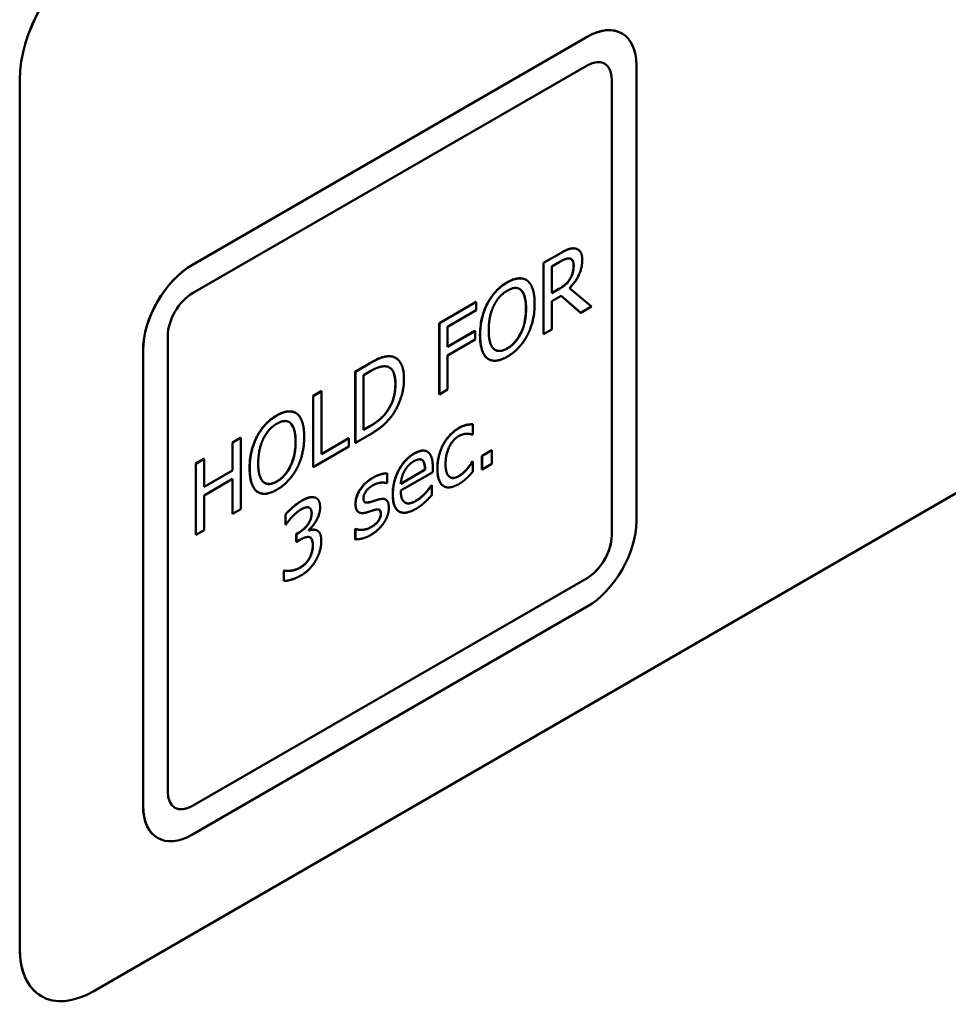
# Model space of a CAD drawing. Header units: millimetres. Extents: x 30 to 861, y 28 to 600.
# Tile 27 of 43: x 722 to 749, y 263 to 291. Entities that reach past the tile are written whole.
import ezdxf

# ---------------------------------------------------------------- set-up
doc = ezdxf.new("R2010")
doc.units = ezdxf.units.MM
doc.header["$LTSCALE"] = 3
doc.layers.add('Visible (ISO)', color=7, linetype='Continuous', lineweight=50)
doc.layers.add('Visible Narrow (ISO)', color=7, linetype='Continuous', lineweight=35)

msp = doc.modelspace()

# ---------------------------------------------------------------- linework, layer by layer
at = {"layer": 'Visible (ISO)'}
for p, q in [((727.305, 283.958), (738.619, 290.49)), ((738.62, 290.489), (727.306, 283.957)), ((739.619, 290.589), (739.62, 290.588)), ((727.306, 283.141), (738.62, 289.673)), ((740.034, 276.609), (740.034, 289.673)), ((722.355, 264.362), (722.355, 289.265)), ((722.356, 289.265), (722.356, 264.362)), ((724.477, 263.137), (769.732, 289.265)), ((739.326, 276.201), (739.326, 289.265)), ((739.327, 289.265), (739.327, 276.201)), ((737.37, 284.011), (737.826, 284.274)), ((737.829, 284.272), (737.374, 284.009)), ((738.352, 284.399), (738.355, 284.397)), ((737.37, 284.011), (737.374, 284.009)), ((737.37, 281.97), (737.37, 284.011)), ((737.374, 284.009), (737.374, 281.968)), ((737.609, 283.91), (737.842, 284.044)), ((737.609, 283.142), (737.609, 283.91)), ((736.872, 283.525), (736.876, 283.523)), ((738.131, 283.554), (738.134, 283.552)), ((737.609, 283.146), (737.811, 283.263)), ((737.815, 283.261), (737.609, 283.142)), ((738.742, 282.758), (738.113, 283.283)), ((734.382, 282.286), (735.439, 282.896)), ((735.443, 282.894), (734.385, 282.284)), ((735.439, 282.896), (735.443, 282.894)), ((735.443, 282.653), (735.443, 282.894)), ((735.762, 282.849), (735.765, 282.847)), ((737.609, 282.916), (737.878, 283.071)), ((737.609, 282.103), (737.609, 282.916)), ((738.433, 282.583), (737.877, 283.071)), ((737.878, 283.071), (738.437, 282.581)), ((734.62, 282.178), (735.443, 282.653)), ((738.433, 282.583), (738.437, 282.581)), ((738.437, 282.581), (738.742, 282.758)), ((734.382, 280.244), (734.382, 282.286)), ((734.382, 282.286), (734.385, 282.284)), ((734.385, 282.284), (734.385, 280.242)), ((734.62, 281.602), (734.62, 282.178)), ((734.62, 281.606), (735.405, 282.059)), ((735.408, 282.057), (734.62, 281.602)), ((735.405, 282.059), (735.408, 282.057)), ((735.408, 281.816), (735.408, 282.057)), ((737.37, 281.97), (737.374, 281.968)), ((737.374, 281.968), (737.609, 282.103)), ((726.599, 268.852), (726.599, 281.916)), ((734.62, 281.361), (735.408, 281.816)), ((725.891, 268.444), (725.891, 281.508)), ((725.892, 281.508), (725.892, 268.444)), ((731.974, 280.895), (732.376, 281.128)), ((732.38, 281.126), (731.977, 280.893)), ((733.128, 281.288), (733.132, 281.286)), ((734.62, 280.378), (734.62, 281.361)), ((735.792, 281.254), (735.795, 281.252)), ((731.974, 280.895), (731.977, 280.893)), ((731.974, 278.854), (731.974, 280.895)), ((731.977, 280.893), (731.977, 278.852)), ((732.212, 280.794), (732.391, 280.897)), ((732.212, 279.223), (732.212, 280.794)), ((730.765, 280.197), (731, 280.333)), ((731.003, 280.331), (730.768, 280.195)), ((731, 280.333), (731.003, 280.331)), ((731.003, 278.531), (731.003, 280.331)), ((734.385, 280.242), (734.62, 280.378)), ((730.765, 280.197), (730.768, 280.195)), ((730.765, 278.156), (730.765, 280.197)), ((730.768, 280.195), (730.768, 278.154)), ((734.382, 280.244), (734.385, 280.242)), ((730.267, 279.711), (730.27, 279.709)), ((732.876, 279.746), (732.88, 279.744)), ((732.212, 279.227), (732.388, 279.328)), ((732.391, 279.326), (732.212, 279.223)), ((735.337, 279.387), (735.341, 279.385)), ((735.341, 279.096), (735.341, 279.385)), ((728.451, 278.862), (728.686, 278.997)), ((728.451, 278.061), (728.451, 278.862)), ((728.451, 278.862), (728.455, 278.86)), ((728.69, 278.995), (728.455, 278.86)), ((728.455, 278.86), (728.455, 278.059)), ((728.686, 278.997), (728.69, 278.995)), ((728.69, 276.954), (728.69, 278.995)), ((729.156, 279.035), (729.16, 279.033)), ((731.003, 278.535), (731.789, 278.989)), ((731.793, 278.987), (731.003, 278.531)), ((731.789, 278.989), (731.793, 278.987)), ((731.793, 278.745), (731.793, 278.987)), ((731.974, 278.854), (731.977, 278.852)), ((731.977, 278.852), (732.384, 279.087)), ((735.328, 279.088), (735.341, 279.096)), ((730.768, 278.154), (731.793, 278.745)), ((734.033, 278.605), (734.036, 278.602)), ((735.604, 278.483), (735.888, 278.646)), ((735.891, 278.644), (735.607, 278.481)), ((735.888, 278.646), (735.891, 278.644)), ((735.891, 278.254), (735.891, 278.644)), ((727.403, 278.256), (727.638, 278.392)), ((727.641, 278.39), (727.406, 278.254)), ((727.638, 278.392), (727.641, 278.39)), ((727.641, 277.589), (727.641, 278.39)), ((733.899, 278.352), (733.903, 278.35)), ((735.325, 278.306), (735.337, 278.314)), ((735.325, 278.306), (735.328, 278.304)), ((735.341, 278.312), (735.328, 278.304)), ((735.337, 278.314), (735.341, 278.312)), ((735.341, 278.022), (735.341, 278.312)), ((735.604, 278.483), (735.607, 278.481)), ((735.604, 278.092), (735.604, 278.483)), ((735.607, 278.481), (735.607, 278.09)), ((727.403, 278.256), (727.406, 278.254)), ((727.403, 276.215), (727.403, 278.256)), ((727.406, 278.254), (727.406, 276.213)), ((727.641, 277.593), (728.451, 278.061)), ((728.455, 278.059), (727.641, 277.589)), ((728.451, 278.061), (728.455, 278.059)), ((730.765, 278.156), (730.768, 278.154)), ((733.278, 277.686), (733.975, 278.088)), ((733.979, 278.086), (733.278, 277.682)), ((733.278, 277.485), (734.196, 278.015)), ((733.975, 278.088), (733.979, 278.086)), ((734.196, 278.015), (734.196, 278.155)), ((735.604, 278.092), (735.607, 278.09)), ((735.607, 278.09), (735.891, 278.254)), ((727.641, 277.348), (728.455, 277.817)), ((728.451, 276.82), (728.451, 277.815)), ((728.455, 277.817), (728.455, 276.818)), ((732.884, 277.979), (732.887, 277.977)), ((732.887, 277.701), (732.887, 277.977)), ((729.186, 277.44), (729.19, 277.438)), ((732.876, 277.694), (732.887, 277.701)), ((734.156, 277.632), (734.169, 277.639)), ((734.156, 277.632), (734.159, 277.629)), ((734.172, 277.637), (734.159, 277.629)), ((734.169, 277.639), (734.172, 277.637)), ((734.172, 277.356), (734.172, 277.637)), ((734.509, 277.611), (734.512, 277.609)), ((727.641, 276.348), (727.641, 277.348)), ((730.854, 277.27), (730.857, 277.268)), ((732.637, 277.231), (732.641, 277.229)), ((732.844, 277.226), (732.847, 277.224)), ((733.985, 277.416), (733.989, 277.414)), ((728.455, 276.818), (728.69, 276.954)), ((733.227, 276.886), (733.23, 276.884)), ((728.451, 276.82), (728.455, 276.818)), ((729.971, 276.799), (729.975, 276.797)), ((729.971, 276.509), (729.971, 276.799)), ((729.975, 276.797), (729.975, 276.507)), ((732.075, 276.863), (732.079, 276.861)), ((732.626, 276.604), (732.629, 276.602)), ((727.406, 276.213), (727.641, 276.348)), ((729.971, 276.509), (729.975, 276.507)), ((729.975, 276.507), (729.989, 276.515)), ((730.639, 276.337), (730.639, 276.357)), ((730.883, 276.339), (730.886, 276.337)), ((731.974, 276.378), (731.985, 276.385)), ((731.974, 276.378), (731.977, 276.376)), ((731.974, 276.089), (731.974, 276.378)), ((731.989, 276.383), (731.977, 276.376)), ((731.977, 276.376), (731.977, 276.087)), ((731.985, 276.385), (731.989, 276.383)), ((727.403, 276.215), (727.406, 276.213)), ((730.283, 276.241), (730.362, 276.287)), ((730.283, 276.015), (730.283, 276.241)), ((730.283, 276.241), (730.287, 276.239)), ((730.366, 276.285), (730.287, 276.239)), ((730.287, 276.239), (730.287, 276.013)), ((730.287, 276.013), (730.387, 276.07)), ((731.974, 276.089), (731.977, 276.087)), ((730.283, 276.015), (730.287, 276.013)), ((729.922, 275.184), (729.94, 275.194)), ((729.922, 274.895), (729.922, 275.184)), ((729.922, 275.184), (729.926, 275.182)), ((729.943, 275.192), (729.926, 275.182)), ((729.926, 275.182), (729.926, 274.893)), ((729.94, 275.194), (729.943, 275.192)), ((727.305, 268.445), (738.618, 274.977)), ((738.62, 274.976), (727.306, 268.444)), ((729.922, 274.895), (729.926, 274.893)), ((727.306, 267.627), (738.62, 274.159)), ((726.305, 267.529), (726.306, 267.528)), ((722.976, 262.989), (722.977, 262.988))]:
    msp.add_line(p, q, dxfattribs=at)
for centre, major_axis, start_param, end_param in [((724.476, 290.49), (1.5, 2.598), 0.785398, 2.356194), ((724.477, 290.49), (-1.5, -2.598), 3.926991, 5.497787), ((738.619, 288.857), (1, 1.732), 0, 0.785398), ((738.62, 288.856), (1, 1.732), 5.497787, 7.068583), ((738.62, 288.856), (0.5, 0.866), 5.497787, 7.068583), ((738.618, 288.857), (0.5, 0.866), 5.497787, 6.281771), ((727.305, 282.325), (1, 1.732), 0.785398, 2.356194), ((727.306, 282.324), (-1, -1.732), 3.926991, 5.497787), ((727.306, 282.324), (0.5, 0.866), 0.785398, 2.356194), ((738.62, 275.792), (1, 1.732), 3.926991, 5.497787), ((738.618, 275.793), (0.5, 0.866), 3.926991, 5.497787), ((738.62, 275.792), (-0.5, -0.866), 0.785398, 2.356194), ((727.306, 269.26), (-0.5, -0.866), 5.497787, 7.068583), ((727.305, 269.261), (-1, -1.732), 5.497787, 6.283185), ((727.306, 269.26), (-1, -1.732), 5.497787, 7.068583), ((727.305, 269.261), (-0.5, -0.866), 0.001414, 0.785398), ((724.476, 265.587), (-1.5, -2.598), 5.497787, 6.283185), ((724.477, 265.587), (-1.5, -2.598), 5.497787, 7.068583)]:
    msp.add_ellipse(centre, major_axis=major_axis, ratio=0.57735, start_param=start_param, end_param=end_param, dxfattribs=at)
for points, knots in [([(737.826, 284.274), (737.911, 284.323), (737.996, 284.369), (738.114, 284.415), (738.148, 284.424), (738.214, 284.432), (738.245, 284.431), (738.276, 284.426)], [0, 0, 0, 0, 0.03603569, 0.03603569, 0.05079634, 0.05079634, 0.06604716, 0.06604716, 0.06604716, 0.06604716]), ([(738.131, 283.554), (738.16, 283.601), (738.182, 283.651), (738.208, 283.735), (738.217, 283.771), (738.229, 283.854), (738.231, 283.894), (738.231, 283.932)], [0, 0, 0, 0, 0.01672418, 0.01672418, 0.02760714, 0.02760714, 0.03842525, 0.03842525, 0.03842525, 0.03842525]), ([(738.231, 283.932), (738.231, 283.983), (738.225, 284.029), (738.201, 284.082), (738.19, 284.1), (738.168, 284.118), (738.164, 284.121), (738.159, 284.124)], [0, 0, 0, 0, 0.01851884, 0.01851884, 0.02653584, 0.02653584, 0.02846703, 0.02846703, 0.02846703, 0.02846703]), ([(735.762, 282.849), (735.821, 282.962), (735.892, 283.066), (736.027, 283.22), (736.083, 283.274), (736.203, 283.374), (736.267, 283.417), (736.33, 283.454)], [0, 0, 0, 0, 0.03857522, 0.03857522, 0.06371927, 0.06371927, 0.09046286, 0.09046286, 0.09046286, 0.09046286]), ([(736.33, 283.454), (736.438, 283.516), (736.545, 283.558), (736.681, 283.571), (736.732, 283.572), (736.816, 283.552), (736.845, 283.54), (736.872, 283.525)], [0, 0, 0, 0, 0.04589851, 0.04589851, 0.06268834, 0.06268834, 0.07272233, 0.07272233, 0.07272233, 0.07272233]), ([(737.811, 283.263), (737.872, 283.298), (737.935, 283.34), (738.006, 283.4), (738.036, 283.425), (738.092, 283.492), (738.112, 283.522), (738.131, 283.554)], [0, 0, 0, 0, 0.02575463, 0.02575463, 0.03101851, 0.03101851, 0.03467971, 0.03467971, 0.03467971, 0.03467971]), ([(736.867, 282.7), (736.867, 282.82), (736.857, 282.937), (736.815, 283.087), (736.785, 283.176), (736.723, 283.234)], [0, 0, 0, 0, 0.04391694, 0.04391694, 0.06661353, 0.06661353, 0.06661353, 0.06661353]), ([(735.549, 281.939), (735.549, 282.171), (735.583, 282.335), (735.639, 282.565), (735.69, 282.709), (735.762, 282.849)], [0, 0, 0, 0, 0.0851449, 0.0851449, 0.223225, 0.223225, 0.223225, 0.223225]), ([(736.332, 281.562), (736.4, 281.601), (736.467, 281.653), (736.586, 281.777), (736.634, 281.843), (736.71, 281.972), (736.755, 282.058), (736.82, 282.262), (736.837, 282.345), (736.862, 282.52), (736.867, 282.612), (736.867, 282.7)], [0, 0, 0, 0, 0.0290174, 0.0290174, 0.0542456, 0.0542456, 0.0739386, 0.0739386, 0.0876571, 0.0876571, 0.1037176, 0.1037176, 0.1037176, 0.1037176]), ([(735.76, 281.275), (735.7, 281.321), (735.655, 281.388), (735.569, 281.601), (735.549, 281.765), (735.549, 281.939)], [0, 0, 0, 0, 0.0392042, 0.0392042, 0.103134, 0.103134, 0.103134, 0.103134]), ([(735.984, 281.518), (736.022, 281.497), (736.064, 281.486), (736.146, 281.489), (736.18, 281.496), (736.254, 281.521), (736.293, 281.54), (736.332, 281.562)], [0.08480541, 0.08480541, 0.08480541, 0.08480541, 0.1038735, 0.1038735, 0.11694124, 0.11694124, 0.13083367, 0.13083367, 0.13083367, 0.13083367]), ([(732.376, 281.128), (732.614, 281.265), (732.723, 281.298), (732.852, 281.334), (732.936, 281.345), (733.01, 281.331)], [0, 0, 0, 0, 0.1009521, 0.1009521, 0.2916948, 0.2916948, 0.2916948, 0.2916948]), ([(733.123, 280.54), (733.123, 280.665), (733.108, 280.785), (733.046, 280.925), (733.018, 280.965), (732.972, 281.002), (732.963, 281.008), (732.953, 281.014)], [0, 0, 0, 0, 0.04591954, 0.04591954, 0.07002994, 0.07002994, 0.07588426, 0.07588426, 0.07588426, 0.07588426]), ([(732.876, 279.746), (732.934, 279.823), (732.981, 279.906), (733.062, 280.095), (733.084, 280.184), (733.116, 280.349), (733.123, 280.448), (733.123, 280.54)], [0, 0, 0, 0, 0.0292785, 0.0292785, 0.0625302, 0.0625302, 0.1131238, 0.1131238, 0.1131238, 0.1131238]), ([(729.725, 279.64), (729.833, 279.702), (729.94, 279.744), (730.076, 279.757), (730.127, 279.758), (730.21, 279.738), (730.24, 279.727), (730.267, 279.711)], [0, 0, 0, 0, 0.04589851, 0.04589851, 0.06268834, 0.06268834, 0.07272233, 0.07272233, 0.07272233, 0.07272233]), ([(732.388, 279.328), (732.478, 279.38), (732.574, 279.443), (732.682, 279.532), (732.724, 279.567), (732.811, 279.66), (732.844, 279.701), (732.876, 279.746)], [0, 0, 0, 0, 0.03833063, 0.03833063, 0.04695173, 0.04695173, 0.05308017, 0.05308017, 0.05308017, 0.05308017]), ([(729.156, 279.035), (729.216, 279.149), (729.287, 279.252), (729.422, 279.406), (729.478, 279.46), (729.598, 279.56), (729.661, 279.603), (729.725, 279.64)], [0, 0, 0, 0, 0.03857522, 0.03857522, 0.06371927, 0.06371927, 0.09046286, 0.09046286, 0.09046286, 0.09046286]), ([(730.262, 278.886), (730.262, 279.006), (730.252, 279.124), (730.21, 279.274), (730.18, 279.363), (730.117, 279.42)], [0, 0, 0, 0, 0.04391694, 0.04391694, 0.06661353, 0.06661353, 0.06661353, 0.06661353]), ([(734.499, 278.813), (734.544, 278.895), (734.596, 278.969), (734.699, 279.087), (734.746, 279.133), (734.844, 279.214), (734.895, 279.249), (734.946, 279.279)], [0, 0, 0, 0, 0.02800931, 0.02800931, 0.04867027, 0.04867027, 0.07015064, 0.07015064, 0.07015064, 0.07015064]), ([(734.946, 279.279), (735.052, 279.34), (735.127, 279.358), (735.218, 279.379), (735.28, 279.388), (735.337, 279.387)], [0, 0, 0, 0, 0.0446678, 0.0446678, 0.1349897, 0.1349897, 0.1349897, 0.1349897]), ([(728.944, 278.125), (728.944, 278.357), (728.978, 278.521), (729.034, 278.751), (729.084, 278.895), (729.156, 279.035)], [0, 0, 0, 0, 0.0851449, 0.0851449, 0.223225, 0.223225, 0.223225, 0.223225]), ([(729.726, 277.748), (729.795, 277.788), (729.862, 277.839), (729.98, 277.964), (730.029, 278.029), (730.104, 278.159), (730.149, 278.245), (730.214, 278.448), (730.232, 278.532), (730.257, 278.706), (730.262, 278.799), (730.262, 278.886)], [0, 0, 0, 0, 0.0290174, 0.0290174, 0.0542456, 0.0542456, 0.0739386, 0.0739386, 0.0876571, 0.0876571, 0.1037176, 0.1037176, 0.1037176, 0.1037176]), ([(733.661, 278.545), (733.762, 278.603), (733.831, 278.623), (733.911, 278.635), (733.941, 278.634), (733.992, 278.624), (734.013, 278.616), (734.033, 278.605)], [0, 0, 0, 0, 0.04258622, 0.04258622, 0.07014883, 0.07014883, 0.09297072, 0.09297072, 0.09297072, 0.09297072]), ([(734.328, 278.118), (734.328, 278.306), (734.358, 278.433), (734.403, 278.601), (734.443, 278.709), (734.499, 278.813)], [0, 0, 0, 0, 0.0691773, 0.0691773, 0.1916293, 0.1916293, 0.1916293, 0.1916293]), ([(733.048, 277.374), (733.048, 277.504), (733.064, 277.644), (733.144, 277.926), (733.197, 278.032), (733.29, 278.196), (733.349, 278.278), (733.454, 278.39), (733.493, 278.426), (733.575, 278.492), (733.618, 278.521), (733.661, 278.545)], [0, 0, 0, 0, 0.0476167, 0.0476167, 0.093022, 0.093022, 0.1486217, 0.1486217, 0.1792906, 0.1792906, 0.2118934, 0.2118934, 0.2118934, 0.2118934]), ([(733.975, 278.088), (733.973, 278.147), (733.968, 278.207), (733.949, 278.272), (733.942, 278.293), (733.922, 278.328), (733.912, 278.341), (733.899, 278.352)], [0, 0, 0, 0, 0.02189456, 0.02189456, 0.0288928, 0.0288928, 0.03429479, 0.03429479, 0.03429479, 0.03429479]), ([(734.942, 277.9), (735.009, 277.939), (735.073, 277.991), (735.172, 278.095), (735.248, 278.181), (735.325, 278.306)], [0, 0, 0, 0, 0.0283138, 0.0283138, 0.04548927, 0.04548927, 0.04548927, 0.04548927]), ([(729.155, 277.461), (729.094, 277.507), (729.049, 277.574), (728.964, 277.787), (728.944, 277.951), (728.944, 278.125)], [0, 0, 0, 0, 0.0392042, 0.0392042, 0.103134, 0.103134, 0.103134, 0.103134]), ([(734.499, 277.617), (734.454, 277.645), (734.42, 277.688), (734.364, 277.802), (734.351, 277.864), (734.332, 277.969), (734.328, 278.043), (734.328, 278.118)], [0, 0, 0, 0, 0.0276404, 0.0276404, 0.0585292, 0.0585292, 0.1138575, 0.1138575, 0.1138575, 0.1138575]), ([(729.379, 277.705), (729.416, 277.683), (729.459, 277.673), (729.54, 277.676), (729.575, 277.683), (729.649, 277.708), (729.687, 277.726), (729.726, 277.748)], [0.08480541, 0.08480541, 0.08480541, 0.08480541, 0.1038735, 0.1038735, 0.11694124, 0.11694124, 0.13083367, 0.13083367, 0.13083367, 0.13083367]), ([(731.98, 277.1), (731.98, 277.16), (731.988, 277.223), (732.025, 277.349), (732.051, 277.407), (732.11, 277.512), (732.152, 277.577), (732.252, 277.687), (732.292, 277.724), (732.38, 277.795), (732.427, 277.826), (732.474, 277.853)], [0, 0, 0, 0, 0.02198332, 0.02198332, 0.04147362, 0.04147362, 0.05836446, 0.05836446, 0.06897663, 0.06897663, 0.08075797, 0.08075797, 0.08075797, 0.08075797]), ([(732.474, 277.853), (732.573, 277.911), (732.652, 277.937), (732.759, 277.969), (732.826, 277.982), (732.884, 277.979)], [0, 0, 0, 0, 0.0422629, 0.0422629, 0.1041588, 0.1041588, 0.1041588, 0.1041588]), ([(734.692, 277.866), (734.718, 277.851), (734.749, 277.844), (734.807, 277.847), (734.832, 277.852), (734.886, 277.87), (734.914, 277.884), (734.942, 277.9)], [0.06791886, 0.06791886, 0.06791886, 0.06791886, 0.09349755, 0.09349755, 0.11130525, 0.11130525, 0.13045852, 0.13045852, 0.13045852, 0.13045852]), ([(733.985, 277.416), (734.032, 277.469), (734.064, 277.507), (734.11, 277.566), (734.135, 277.599), (734.156, 277.632)], [0, 0, 0, 0, 0.02225148, 0.02225148, 0.04485875, 0.04485875, 0.04485875, 0.04485875]), ([(729.971, 276.799), (730.038, 276.879), (730.122, 276.956), (730.263, 277.078), (730.348, 277.142), (730.432, 277.191)], [0, 0, 0, 0, 0.03213683, 0.03213683, 0.07714052, 0.07714052, 0.07714052, 0.07714052]), ([(730.432, 277.191), (730.535, 277.25), (730.601, 277.273), (730.701, 277.299), (730.755, 277.302), (730.805, 277.29)], [0, 0, 0, 0, 0.0435424, 0.0435424, 0.1057803, 0.1057803, 0.1057803, 0.1057803]), ([(732.25, 277.15), (732.262, 277.144), (732.275, 277.142), (732.317, 277.137), (732.357, 277.144), (732.398, 277.156)], [0.01891239, 0.01891239, 0.01891239, 0.01891239, 0.02583307, 0.02583307, 0.04910518, 0.04910518, 0.04910518, 0.04910518]), ([(732.398, 277.156), (732.448, 277.169), (732.494, 277.185), (732.551, 277.204), (732.594, 277.218), (732.637, 277.231)], [0, 0, 0, 0, 0.02186836, 0.02186836, 0.08944599, 0.08944599, 0.08944599, 0.08944599]), ([(732.637, 277.231), (732.695, 277.248), (732.752, 277.255), (732.818, 277.239), (732.832, 277.233), (732.844, 277.226)], [0, 0, 0, 0, 0.02531026, 0.02531026, 0.03419134, 0.03419134, 0.03419134, 0.03419134]), ([(733.227, 276.886), (733.178, 276.915), (733.14, 276.959), (733.089, 277.062), (733.074, 277.114), (733.053, 277.234), (733.048, 277.303), (733.048, 277.374)], [0.07570424, 0.07570424, 0.07570424, 0.07570424, 0.10529461, 0.10529461, 0.1285469, 0.1285469, 0.15465602, 0.15465602, 0.15465602, 0.15465602]), ([(733.4, 277.141), (733.432, 277.123), (733.469, 277.115), (733.54, 277.12), (733.572, 277.128), (733.64, 277.152), (733.677, 277.17), (733.713, 277.191)], [0.06483866, 0.06483866, 0.06483866, 0.06483866, 0.10440204, 0.10440204, 0.13311761, 0.13311761, 0.16469622, 0.16469622, 0.16469622, 0.16469622]), ([(733.713, 277.191), (733.781, 277.23), (733.832, 277.272), (733.901, 277.33), (733.944, 277.371), (733.985, 277.416)], [0, 0, 0, 0, 0.0289741, 0.0289741, 0.08081377, 0.08081377, 0.08081377, 0.08081377]), ([(730.722, 276.837), (730.722, 276.874), (730.717, 276.91), (730.696, 276.96), (730.682, 276.974), (730.668, 276.986), (730.664, 276.99), (730.659, 276.993)], [0, 0, 0, 0, 0.01382433, 0.01382433, 0.02481915, 0.02481915, 0.02980063, 0.02980063, 0.02980063, 0.02980063]), ([(732.075, 276.863), (732.059, 276.872), (732.042, 276.886), (732.011, 276.93), (731.999, 276.957), (731.983, 277.023), (731.98, 277.06), (731.98, 277.1)], [0.03049177, 0.03049177, 0.03049177, 0.03049177, 0.03803387, 0.03803387, 0.04617022, 0.04617022, 0.05487037, 0.05487037, 0.05487037, 0.05487037]), ([(732.704, 276.825), (732.704, 276.853), (732.701, 276.881), (732.686, 276.917), (732.677, 276.929), (732.666, 276.936), (732.666, 276.936), (732.665, 276.936)], [0, 0, 0, 0, 0.0104092, 0.0104092, 0.01769441, 0.01769441, 0.01772181, 0.01772181, 0.01772181, 0.01772181]), ([(730.362, 276.287), (730.423, 276.322), (730.484, 276.367), (730.582, 276.468), (730.617, 276.514), (730.667, 276.598), (730.685, 276.638), (730.706, 276.706), (730.712, 276.731), (730.72, 276.784), (730.722, 276.811), (730.722, 276.837)], [0, 0, 0, 0, 0.02572726, 0.02572726, 0.04447001, 0.04447001, 0.06063529, 0.06063529, 0.07093538, 0.07093538, 0.08216455, 0.08216455, 0.08216455, 0.08216455]), ([(732.422, 276.436), (732.467, 276.461), (732.508, 276.493), (732.554, 276.53), (732.572, 276.545), (732.601, 276.575), (732.615, 276.589), (732.626, 276.604)], [0, 0, 0, 0, 0.01887671, 0.01887671, 0.03060191, 0.03060191, 0.03934183, 0.03934183, 0.03934183, 0.03934183]), ([(732.626, 276.604), (732.646, 276.632), (732.667, 276.663), (732.688, 276.71), (732.694, 276.727), (732.703, 276.777), (732.704, 276.802), (732.704, 276.825)], [0, 0, 0, 0, 0.01056541, 0.01056541, 0.01535887, 0.01535887, 0.02005136, 0.02005136, 0.02005136, 0.02005136]), ([(730.639, 276.34), (730.679, 276.353), (730.718, 276.361), (730.8, 276.37), (730.839, 276.362), (730.874, 276.344)], [0.00051075, 0.00051075, 0.00051075, 0.00051075, 0.01771764, 0.01771764, 0.03800017, 0.03800017, 0.03800017, 0.03800017]), ([(731.985, 276.385), (732.007, 276.378), (732.03, 276.371), (732.083, 276.359), (732.122, 276.358), (732.156, 276.359)], [0, 0, 0, 0, 0.01187203, 0.01187203, 0.02779916, 0.02779916, 0.02779916, 0.02779916]), ([(732.156, 276.359), (732.213, 276.36), (732.265, 276.373), (732.327, 276.388), (732.374, 276.408), (732.422, 276.436)], [0, 0, 0, 0, 0.0270301, 0.0270301, 0.1089243, 0.1089243, 0.1089243, 0.1089243]), ([(730.756, 275.919), (730.756, 275.98), (730.75, 276.037), (730.725, 276.092), (730.715, 276.112), (730.692, 276.133), (730.686, 276.138), (730.679, 276.141)], [0, 0, 0, 0, 0.02268413, 0.02268413, 0.03023666, 0.03023666, 0.03261386, 0.03261386, 0.03261386, 0.03261386]), ([(730.659, 275.545), (730.704, 275.63), (730.723, 275.693), (730.75, 275.785), (730.756, 275.854), (730.756, 275.919)], [0, 0, 0, 0, 0.02900527, 0.02900527, 0.09699907, 0.09699907, 0.09699907, 0.09699907]), ([(730.391, 275.276), (730.44, 275.304), (730.49, 275.343), (730.561, 275.409), (730.583, 275.433), (730.624, 275.487), (730.643, 275.515), (730.659, 275.545)], [0, 0, 0, 0, 0.0209172, 0.0209172, 0.03139099, 0.03139099, 0.04155422, 0.04155422, 0.04155422, 0.04155422]), ([(729.94, 275.194), (730.012, 275.175), (730.104, 275.185), (730.221, 275.199), (730.304, 275.226), (730.391, 275.276)], [0, 0, 0, 0, 0.0378276, 0.0378276, 0.121146, 0.121146, 0.121146, 0.121146])]:
    msp.add_open_spline(points, degree=3, knots=knots, dxfattribs=at)
for points, degree in [([(738.279, 284.424), (738.186, 284.44), (737.981, 284.36), (737.829, 284.272)], 2), ([(738.276, 284.426), (738.303, 284.421), (738.329, 284.413), (738.352, 284.399)], 3), ([(738.48, 284.093), (738.48, 284.254), (738.372, 284.408), (738.279, 284.424)], 2), ([(737.842, 284.044), (737.94, 284.101), (738.073, 284.146), (738.123, 284.137)], 2), ([(738.113, 283.283), (738.282, 283.453), (738.48, 283.87), (738.48, 284.093)], 2), ([(738.123, 284.137), (738.18, 284.126), (738.235, 284.02), (738.235, 283.93)], 2), ([(738.235, 283.93), (738.235, 283.824), (738.186, 283.638), (738.134, 283.552)], 2), ([(736.334, 283.451), (736.156, 283.349), (735.868, 283.042), (735.765, 282.847)], 2), ([(736.904, 283.504), (736.804, 283.577), (736.514, 283.556), (736.334, 283.451)], 2), ([(737.116, 282.839), (737.116, 283.094), (737.004, 283.427), (736.904, 283.504)], 2), ([(738.134, 283.552), (738.079, 283.455), (737.917, 283.32), (737.815, 283.261)], 2), ([(735.943, 282.779), (736.016, 282.93), (736.208, 283.144), (736.335, 283.217)], 2), ([(736.335, 283.217), (736.458, 283.289), (736.656, 283.297), (736.726, 283.231)], 2), ([(736.723, 283.234), (736.71, 283.245), (736.696, 283.256), (736.682, 283.264)], 3), ([(736.726, 283.231), (736.795, 283.169), (736.871, 282.9), (736.871, 282.698)], 2), ([(735.765, 282.847), (735.663, 282.648), (735.553, 282.193), (735.553, 281.937)], 2), ([(736.904, 281.931), (737.007, 282.126), (737.116, 282.591), (737.116, 282.839)], 2), ([(735.798, 282.079), (735.798, 282.277), (735.872, 282.634), (735.943, 282.779)], 2), ([(736.871, 282.698), (736.871, 282.296), (736.58, 281.701), (736.335, 281.56)], 2), ([(736.335, 281.56), (736.09, 281.419), (735.798, 281.677), (735.798, 282.079)], 2), ([(735.553, 281.937), (735.553, 281.686), (735.662, 281.35), (735.764, 281.273)], 2), ([(736.334, 281.324), (736.507, 281.424), (736.795, 281.726), (736.904, 281.931)], 2), ([(733.013, 281.329), (732.913, 281.347), (732.629, 281.27), (732.38, 281.126)], 2), ([(733.01, 281.331), (733.053, 281.323), (733.092, 281.309), (733.128, 281.288)], 3), ([(733.371, 280.676), (733.371, 280.974), (733.184, 281.297), (733.013, 281.329)], 2), ([(735.792, 281.254), (735.781, 281.26), (735.77, 281.267), (735.76, 281.275)], 3), ([(735.764, 281.273), (735.868, 281.196), (736.155, 281.221), (736.334, 281.324)], 2), ([(732.391, 280.897), (732.55, 280.989), (732.764, 281.055), (732.858, 281.045)], 2), ([(732.858, 281.045), (732.992, 281.027), (733.126, 280.773), (733.126, 280.538)], 2), ([(733.01, 279.612), (733.175, 279.833), (733.371, 280.396), (733.371, 280.676)], 2), ([(733.126, 280.538), (733.126, 280.299), (733.003, 279.911), (732.88, 279.744)], 2), ([(730.298, 279.691), (730.198, 279.764), (729.909, 279.742), (729.728, 279.638)], 2), ([(732.88, 279.744), (732.784, 279.611), (732.548, 279.416), (732.391, 279.326)], 2), ([(729.728, 279.638), (729.551, 279.535), (729.263, 279.228), (729.16, 279.033)], 2), ([(729.73, 279.404), (729.853, 279.475), (730.051, 279.483), (730.121, 279.418)], 2), ([(730.117, 279.42), (730.104, 279.432), (730.091, 279.442), (730.076, 279.451)], 3), ([(730.121, 279.418), (730.19, 279.355), (730.265, 279.086), (730.265, 278.884)], 2), ([(730.51, 279.026), (730.51, 279.28), (730.399, 279.613), (730.298, 279.691)], 2), ([(732.384, 279.087), (732.599, 279.211), (732.876, 279.437), (733.01, 279.612)], 2), ([(729.337, 278.965), (729.41, 279.117), (729.602, 279.33), (729.73, 279.404)], 2), ([(734.95, 279.277), (734.815, 279.199), (734.582, 278.957), (734.503, 278.811)], 2), ([(735.341, 279.385), (735.262, 279.386), (735.059, 279.34), (734.95, 279.277)], 2), ([(729.16, 279.033), (729.058, 278.834), (728.948, 278.38), (728.948, 278.123)], 2), ([(729.192, 278.265), (729.192, 278.463), (729.267, 278.821), (729.337, 278.965)], 2), ([(730.265, 278.884), (730.265, 278.482), (729.975, 277.888), (729.73, 277.746)], 2), ([(730.298, 278.118), (730.402, 278.313), (730.51, 278.778), (730.51, 279.026)], 2), ([(734.562, 278.249), (734.562, 278.525), (734.772, 278.949), (734.946, 279.05)], 2), ([(734.946, 279.05), (735.003, 279.083), (735.129, 279.114), (735.176, 279.115)], 2), ([(735.176, 279.115), (735.229, 279.114), (735.304, 279.098), (735.328, 279.088)], 2), ([(734.049, 278.595), (733.979, 278.642), (733.788, 278.615), (733.665, 278.543)], 2), ([(734.196, 278.155), (734.196, 278.339), (734.12, 278.548), (734.049, 278.595)], 2), ([(734.503, 278.811), (734.424, 278.666), (734.331, 278.318), (734.331, 278.116)], 2), ([(733.665, 278.543), (733.391, 278.385), (733.052, 277.746), (733.052, 277.372)], 2), ([(733.387, 278.05), (733.439, 278.14), (733.563, 278.273), (733.652, 278.324)], 2), ([(733.652, 278.324), (733.742, 278.376), (733.864, 278.385), (733.903, 278.35)], 2), ([(733.899, 278.352), (733.893, 278.357), (733.887, 278.362), (733.88, 278.366)], 3), ([(733.903, 278.35), (733.939, 278.319), (733.976, 278.189), (733.979, 278.086)], 2), ([(735.328, 278.304), (735.252, 278.179), (735.054, 277.961), (734.946, 277.898)], 2), ([(728.948, 278.123), (728.948, 277.872), (729.056, 277.536), (729.158, 277.459)], 2), ([(729.73, 277.746), (729.485, 277.605), (729.192, 277.863), (729.192, 278.265)], 2), ([(729.728, 277.511), (729.902, 277.611), (730.19, 277.913), (730.298, 278.118)], 2), ([(733.278, 277.682), (733.285, 277.783), (733.337, 277.96), (733.387, 278.05)], 2), ([(734.331, 278.116), (734.331, 277.914), (734.421, 277.665), (734.503, 277.615)], 2), ([(734.946, 277.898), (734.765, 277.794), (734.562, 277.979), (734.562, 278.249)], 2), ([(735.168, 277.841), (735.208, 277.876), (735.308, 277.985), (735.341, 278.022)], 2), ([(732.477, 277.851), (732.254, 277.722), (731.983, 277.306), (731.983, 277.098)], 2), ([(732.887, 277.977), (732.811, 277.981), (732.588, 277.915), (732.477, 277.851)], 2), ([(734.95, 277.676), (735.02, 277.716), (735.11, 277.788), (735.168, 277.841)], 2), ([(729.186, 277.44), (729.175, 277.447), (729.165, 277.454), (729.155, 277.461)], 3), ([(729.158, 277.459), (729.263, 277.382), (729.549, 277.407), (729.728, 277.511)], 2), ([(732.211, 277.266), (732.211, 277.373), (732.363, 277.568), (732.473, 277.632)], 2), ([(732.473, 277.632), (732.58, 277.694), (732.79, 277.724), (732.876, 277.694)], 2), ([(733.716, 277.189), (733.51, 277.07), (733.278, 277.218), (733.278, 277.485)], 2), ([(734.159, 277.629), (734.132, 277.587), (734.049, 277.481), (733.989, 277.414)], 2), ([(734.509, 277.611), (734.506, 277.613), (734.503, 277.615), (734.499, 277.617)], 3), ([(734.503, 277.615), (734.585, 277.562), (734.812, 277.596), (734.95, 277.676)], 2), ([(730.436, 277.189), (730.317, 277.12), (730.052, 276.889), (729.975, 276.797)], 2), ([(730.808, 277.288), (730.735, 277.305), (730.556, 277.258), (730.436, 277.189)], 2), ([(730.805, 277.29), (730.822, 277.285), (730.839, 277.279), (730.854, 277.27)], 3), ([(730.966, 277.002), (730.966, 277.127), (730.886, 277.268), (730.808, 277.288)], 2), ([(732.401, 277.154), (732.301, 277.126), (732.211, 277.168), (732.211, 277.266)], 2), ([(732.641, 277.229), (732.573, 277.208), (732.45, 277.167), (732.401, 277.154)], 2), ([(732.936, 276.989), (732.936, 277.16), (732.787, 277.271), (732.641, 277.229)], 2), ([(733.052, 277.372), (733.052, 276.992), (733.401, 276.782), (733.719, 276.965)], 2), ([(733.989, 277.414), (733.931, 277.351), (733.79, 277.231), (733.716, 277.189)], 2), ([(733.97, 277.153), (734.016, 277.194), (734.133, 277.315), (734.172, 277.356)], 2), ([(730.164, 276.73), (730.225, 276.794), (730.353, 276.904), (730.417, 276.941)], 2), ([(730.417, 276.941), (730.479, 276.977), (730.588, 277.012), (730.632, 277.003)], 2), ([(730.632, 277.003), (730.674, 276.993), (730.725, 276.912), (730.725, 276.835)], 2), ([(730.639, 276.357), (730.774, 276.467), (730.966, 276.833), (730.966, 277.002)], 2), ([(731.983, 277.098), (731.983, 276.947), (732.121, 276.815), (732.272, 276.851)], 2), ([(732.272, 276.851), (732.331, 276.867), (732.469, 276.913), (732.512, 276.926)], 2), ([(732.512, 276.926), (732.622, 276.959), (732.708, 276.914), (732.708, 276.823)], 2), ([(732.803, 276.573), (732.868, 276.676), (732.936, 276.89), (732.936, 276.989)], 2), ([(733.719, 276.965), (733.8, 277.012), (733.906, 277.094), (733.97, 277.153)], 2), ([(729.989, 276.515), (730.022, 276.561), (730.106, 276.669), (730.164, 276.73)], 2), ([(730.725, 276.835), (730.725, 276.668), (730.525, 276.376), (730.366, 276.285)], 2), ([(732.629, 276.602), (732.601, 276.563), (732.479, 276.464), (732.426, 276.434)], 2), ([(732.708, 276.823), (732.708, 276.75), (732.671, 276.658), (732.629, 276.602)], 2), ([(730.877, 276.342), (730.823, 276.37), (730.695, 276.356), (730.639, 276.337)], 2), ([(730.874, 276.344), (730.877, 276.342), (730.88, 276.341), (730.883, 276.339)], 3), ([(731, 276.036), (731, 276.17), (730.932, 276.315), (730.877, 276.342)], 2), ([(732.159, 276.357), (732.095, 276.355), (732.017, 276.373), (731.989, 276.383)], 2), ([(732.426, 276.434), (732.353, 276.391), (732.215, 276.358), (732.159, 276.357)], 2), ([(732.417, 276.212), (732.553, 276.29), (732.732, 276.465), (732.803, 276.573)], 2), ([(730.387, 276.07), (730.467, 276.117), (730.604, 276.164), (730.654, 276.151)], 2), ([(730.654, 276.151), (730.704, 276.139), (730.76, 276.027), (730.76, 275.917)], 2), ([(730.844, 275.486), (730.919, 275.618), (731, 275.898), (731, 276.036)], 2), ([(731.977, 276.087), (732.053, 276.084), (732.284, 276.135), (732.417, 276.212)], 2), ([(730.76, 275.917), (730.76, 275.806), (730.71, 275.631), (730.662, 275.543)], 2), ([(730.662, 275.543), (730.614, 275.453), (730.467, 275.316), (730.394, 275.274)], 2), ([(730.409, 275.046), (730.548, 275.126), (730.767, 275.348), (730.844, 275.486)], 2), ([(730.394, 275.274), (730.27, 275.202), (730.018, 275.172), (729.943, 275.192)], 2), ([(729.926, 274.893), (730.015, 274.893), (730.276, 274.969), (730.409, 275.046)], 2)]:
    msp.add_open_spline(points, degree=degree, dxfattribs=at)
at = {"layer": 'Visible Narrow (ISO)'}
for p, q in [((738.619, 290.49), (738.62, 290.489)), ((722.355, 289.265), (722.356, 289.265)), ((739.326, 289.265), (739.327, 289.265)), ((737.826, 284.274), (737.829, 284.272)), ((738.276, 284.426), (738.279, 284.424)), ((727.305, 283.958), (727.306, 283.957)), ((738.231, 283.932), (738.235, 283.93)), ((736.33, 283.454), (736.334, 283.451)), ((736.723, 283.234), (736.726, 283.231)), ((737.811, 283.263), (737.815, 283.261)), ((736.867, 282.7), (736.871, 282.698)), ((735.549, 281.939), (735.553, 281.937)), ((725.891, 281.508), (725.892, 281.508)), ((736.332, 281.562), (736.335, 281.56)), ((732.376, 281.128), (732.38, 281.126)), ((733.01, 281.331), (733.013, 281.329)), ((735.76, 281.275), (735.764, 281.273)), ((733.123, 280.54), (733.126, 280.538)), ((729.725, 279.64), (729.728, 279.638)), ((730.117, 279.42), (730.121, 279.418)), ((732.388, 279.328), (732.391, 279.326)), ((734.946, 279.279), (734.95, 279.277)), ((730.262, 278.886), (730.265, 278.884)), ((734.499, 278.813), (734.503, 278.811)), ((733.661, 278.545), (733.665, 278.543)), ((728.944, 278.125), (728.948, 278.123)), ((734.328, 278.118), (734.331, 278.116)), ((729.726, 277.748), (729.73, 277.746)), ((732.474, 277.853), (732.477, 277.851)), ((734.942, 277.9), (734.946, 277.898)), ((729.155, 277.461), (729.158, 277.459)), ((734.499, 277.617), (734.503, 277.615)), ((730.432, 277.191), (730.436, 277.189)), ((730.805, 277.29), (730.808, 277.288)), ((732.398, 277.156), (732.401, 277.154)), ((733.048, 277.374), (733.052, 277.372)), ((733.713, 277.191), (733.716, 277.189)), ((731.98, 277.1), (731.983, 277.098)), ((730.722, 276.837), (730.725, 276.835)), ((732.704, 276.825), (732.708, 276.823)), ((730.874, 276.344), (730.877, 276.342)), ((732.156, 276.359), (732.159, 276.357)), ((732.422, 276.436), (732.426, 276.434)), ((730.362, 276.287), (730.366, 276.285)), ((739.326, 276.201), (739.327, 276.201)), ((730.756, 275.919), (730.76, 275.917)), ((730.659, 275.545), (730.662, 275.543)), ((730.391, 275.276), (730.394, 275.274)), ((738.618, 274.977), (738.62, 274.976)), ((725.891, 268.444), (725.892, 268.444)), ((727.305, 268.445), (727.306, 268.444)), ((722.355, 264.362), (722.356, 264.362))]:
    msp.add_line(p, q, dxfattribs=at)

doc.saveas('drawing.dxf')
